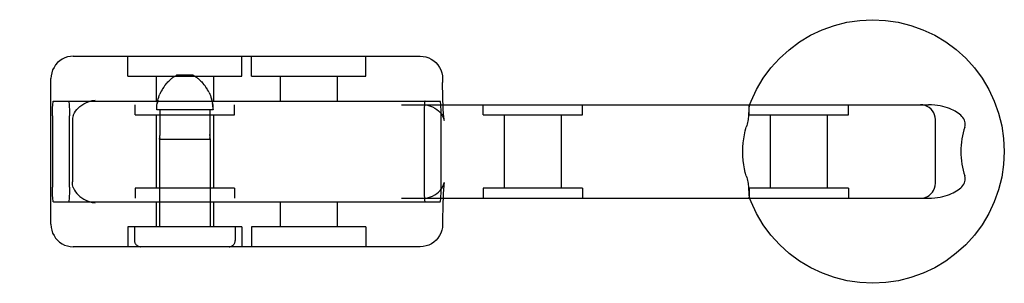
# Model space of a CAD drawing. Header units: inches. Extents: x 0 to 218, y 0 to 141.
# Tile 43 of 76: x 68.813 to 70.796, y 70.603 to 71.133. Entities that reach past the tile are written whole.
import ezdxf

# ---------------------------------------------------------------- set-up
doc = ezdxf.new("R2010")
doc.units = ezdxf.units.IN
doc.header["$LTSCALE"] = 11.987179
doc.header["$MEASUREMENT"] = 0
doc.linetypes.add('HIDDEN', pattern=[0.2, 0.1, -0.1])
doc.layers.add('DEFAULT_2', color=8, linetype='HIDDEN')

msp = doc.modelspace()

# ---------------------------------------------------------------- linework, layer by layer
at = {"layer": 'DEFAULT_2', "color": 8, "linetype": 'HIDDEN'}
for p, q in [((68.9207, 71.06), (69.6195, 71.06)), ((69.0304, 71.02), (69.0304, 71.06)), ((69.2604, 71.02), (69.2604, 71.06)), ((69.2798, 71.02), (69.2798, 71.06)), ((69.5098, 71.02), (69.5098, 71.06)), ((69.162, 71.022), (69.1288, 71.022)), ((68.8757, 70.722), (68.8757, 71.015)), ((69.0304, 71.02), (69.2604, 71.02)), ((69.0879, 71.02), (69.0879, 70.97)), ((69.1064, 71.0028), (69.1047, 71.0005)), ((69.1213, 71.0172), (69.1225, 71.018)), ((69.1237, 71.0188), (69.1225, 71.018)), ((69.1843, 71.0028), (69.1826, 71.0049)), ((69.1861, 71.0005), (69.1843, 71.0028)), ((69.2029, 71.02), (69.2029, 70.97)), ((69.2798, 71.02), (69.5098, 71.02)), ((69.3373, 71.02), (69.3373, 70.97)), ((69.4523, 71.02), (69.4523, 70.97)), ((69.6645, 71.015), (69.6645, 71.0075)), ((69.0965, 70.9869), (69.0951, 70.9838)), ((69.098, 70.9898), (69.0965, 70.9868)), ((69.0995, 70.9927), (69.0979, 70.9898)), ((69.1012, 70.9955), (69.0995, 70.9927)), ((69.1029, 70.9981), (69.1012, 70.9954)), ((69.1047, 71.0005), (69.1029, 70.9981)), ((69.1878, 70.9981), (69.1861, 71.0005)), ((69.1896, 70.9954), (69.1878, 70.9981)), ((69.1912, 70.9927), (69.1895, 70.9955)), ((69.1928, 70.9898), (69.1912, 70.9927)), ((69.1943, 70.9868), (69.1928, 70.9898)), ((67.1842, 70.9625), (70.6428, 70.9625)), ((68.8808, 70.97), (69.6594, 70.97)), ((69.0454, 70.9425), (69.0454, 70.9625)), ((69.1997, 70.9714), (69.1989, 70.9746)), ((69.2454, 70.9425), (69.2454, 70.9625)), ((69.7458, 70.9425), (69.7458, 70.9625)), ((69.9458, 70.9425), (69.9458, 70.9625)), ((70.2816, 70.9425), (70.2816, 70.9625)), ((70.4816, 70.9425), (70.4816, 70.9625)), ((69.0454, 70.9425), (69.2454, 70.9425)), ((69.0879, 70.9425), (69.0879, 70.7945)), ((69.2021, 70.952), (69.0887, 70.952)), ((69.0953, 70.952), (69.0953, 70.9028)), ((69.1955, 70.952), (69.1955, 70.9028)), ((69.2029, 70.9425), (69.2029, 70.7945)), ((69.7458, 70.9425), (69.9458, 70.9425)), ((69.7883, 70.9425), (69.7883, 70.7945)), ((69.9033, 70.9425), (69.9033, 70.7945)), ((70.2816, 70.9425), (70.4816, 70.9425)), ((70.3241, 70.9425), (70.3241, 70.7945)), ((70.4391, 70.9425), (70.4391, 70.7945)), ((68.8788, 70.94), (68.8788, 70.797)), ((68.913, 70.797), (68.913, 70.94)), ((68.919, 70.9295), (68.919, 70.8074)), ((69.6271, 70.94), (69.6271, 70.797)), ((69.6614, 70.797), (69.6614, 70.94)), ((70.6567, 70.8045), (70.6567, 70.9325)), ((69.1955, 70.9028), (69.1955, 70.9015)), ((69.0944, 70.8932), (69.0945, 70.8939)), ((69.0944, 70.8935), (69.0944, 70.8933)), ((69.0944, 70.8932), (69.1964, 70.8932)), ((69.0944, 70.8932), (69.0944, 70.717)), ((69.0945, 70.8939), (69.0946, 70.8945)), ((69.1962, 70.8939), (69.1963, 70.8935)), ((69.1963, 70.8935), (69.1964, 70.8932)), ((69.1964, 70.8932), (69.1964, 70.8933)), ((69.1964, 70.8932), (69.1964, 70.717)), ((69.6676, 70.8054), (69.6677, 70.806)), ((69.2454, 70.7945), (69.0454, 70.7945)), ((69.0454, 70.7945), (69.0454, 70.7745)), ((69.2454, 70.7945), (69.2454, 70.7745)), ((69.9458, 70.7945), (69.7458, 70.7945)), ((69.7458, 70.7945), (69.7458, 70.7745)), ((69.9458, 70.7945), (69.9458, 70.7745)), ((70.4816, 70.7945), (70.2816, 70.7945)), ((70.2816, 70.7945), (70.2816, 70.7745)), ((70.4816, 70.7945), (70.4816, 70.7745)), ((67.1842, 70.7745), (70.6428, 70.7745)), ((68.8808, 70.767), (69.6594, 70.767)), ((69.0879, 70.767), (69.0879, 70.717)), ((69.2029, 70.767), (69.2029, 70.717)), ((69.3373, 70.767), (69.3373, 70.717)), ((69.4523, 70.767), (69.4523, 70.717)), ((69.6645, 70.7295), (69.6645, 70.722)), ((69.2604, 70.717), (69.0304, 70.717)), ((69.0304, 70.717), (69.0304, 70.677)), ((69.0439, 70.717), (69.0439, 70.6895)), ((69.2469, 70.717), (69.2469, 70.6895)), ((69.2604, 70.717), (69.2604, 70.677)), ((69.5098, 70.717), (69.2798, 70.717)), ((69.2798, 70.717), (69.2798, 70.677)), ((69.5098, 70.717), (69.5098, 70.677)), ((69.6195, 70.677), (68.9207, 70.677))]:
    msp.add_line(p, q, dxfattribs=at)
for points in [[(70.282, 70.9606), (70.2857, 70.9699), (70.2968, 70.9933), (70.3101, 71.0156), (70.3256, 71.0365), (70.3431, 71.0558), (70.3623, 71.0732), (70.3832, 71.0887), (70.4055, 71.1021), (70.429, 71.1132), (70.4534, 71.122), (70.4786, 71.1283), (70.5043, 71.1322), (70.5303, 71.1335), (70.5563, 71.1322), (70.582, 71.1284), (70.6072, 71.1221), (70.6317, 71.1134), (70.6553, 71.1022), (70.6776, 71.0889), (70.6985, 71.0734), (70.7178, 71.0559), (70.7353, 71.0366), (70.7508, 71.0157), (70.7642, 70.9934), (70.7753, 70.9699), (70.7841, 70.9454), (70.7904, 70.9202), (70.7942, 70.8944), (70.7955, 70.8685)], [(68.9207, 71.06), (68.9149, 71.0596), (68.9093, 71.0585), (68.9038, 71.0566), (68.8985, 71.0541), (68.8936, 71.0509), (68.8892, 71.0471), (68.8852, 71.0427), (68.8819, 71.0377), (68.8792, 71.0324), (68.8773, 71.0267), (68.8761, 71.0209), (68.8757, 71.015)], [(69.6195, 71.06), (69.6252, 71.0596), (69.6309, 71.0585), (69.6364, 71.0566), (69.6417, 71.0541), (69.6466, 71.0509), (69.651, 71.0471), (69.6549, 71.0427), (69.6583, 71.0377), (69.661, 71.0324), (69.6629, 71.0267), (69.6641, 71.0209), (69.6645, 71.015)], [(69.1237, 71.0188), (69.1248, 71.0196), (69.1258, 71.0202), (69.1269, 71.0209), (69.1278, 71.0214), (69.1288, 71.022)], [(69.1671, 71.0188), (69.166, 71.0196), (69.1649, 71.0202), (69.1639, 71.0209), (69.1629, 71.0214), (69.162, 71.022)], [(69.1064, 71.0028), (69.1081, 71.0049), (69.1098, 71.0068), (69.1114, 71.0085), (69.113, 71.0101), (69.1145, 71.0115), (69.116, 71.0129), (69.1174, 71.0141), (69.1187, 71.0152)], [(69.1213, 71.0172), (69.1201, 71.0162), (69.1187, 71.0152)], [(69.1671, 71.0188), (69.1682, 71.018), (69.1694, 71.0172), (69.1707, 71.0162), (69.172, 71.0152), (69.1734, 71.0141), (69.1748, 71.0129), (69.1762, 71.0115), (69.1777, 71.0101), (69.1793, 71.0085), (69.1809, 71.0068), (69.1826, 71.0049)], [(69.1778, 71.0101), (69.1762, 71.0115), (69.1748, 71.0129), (69.1734, 71.0141), (69.172, 71.0152)], [(69.6676, 70.9315), (69.6677, 70.9309), (69.6676, 70.9315), (69.6674, 70.9326), (69.6672, 70.9342), (69.667, 70.9364), (69.6667, 70.9392), (69.6664, 70.9426), (69.6661, 70.9467), (69.6658, 70.9514), (69.6656, 70.9569), (69.6653, 70.9631), (69.665, 70.9702), (69.6648, 70.9782), (69.6646, 70.9871), (69.6645, 70.9969), (69.6645, 71.0075)], [(69.0887, 70.952), (69.0887, 70.9552), (69.0889, 70.9585), (69.0893, 70.9618), (69.0897, 70.965), (69.0903, 70.9682), (69.091, 70.9714), (69.0919, 70.9746), (69.0928, 70.9777), (69.0939, 70.9808), (69.0951, 70.9838)], [(69.1943, 70.9869), (69.1956, 70.9838), (69.1968, 70.9808), (69.1979, 70.9777), (69.1989, 70.9746), (69.1997, 70.9715), (69.2004, 70.9683), (69.201, 70.965), (69.2015, 70.9618), (69.2018, 70.9585), (69.202, 70.9552), (69.2021, 70.952)], [(68.8788, 70.94), (68.8788, 70.9447), (68.8789, 70.9492), (68.879, 70.9536), (68.8792, 70.9576), (68.8794, 70.9612), (68.8796, 70.9642), (68.8799, 70.9667), (68.8802, 70.9685), (68.8805, 70.9696), (68.8808, 70.97)], [(68.9111, 70.97), (68.9114, 70.9696), (68.9117, 70.9685), (68.912, 70.9667), (68.9122, 70.9642), (68.9125, 70.9612), (68.9127, 70.9576), (68.9128, 70.9536), (68.9129, 70.9492), (68.913, 70.9447), (68.913, 70.94)], [(68.9206, 70.9406), (68.9218, 70.9435), (68.9233, 70.9465), (68.9253, 70.9495), (68.9276, 70.9527), (68.9305, 70.9558), (68.9339, 70.9588), (68.9378, 70.9618), (68.9423, 70.9646), (68.9474, 70.9671), (68.953, 70.9692), (68.9589, 70.9707), (68.9651, 70.9717)], [(69.091, 70.9715), (69.0903, 70.9683), (69.0897, 70.965)], [(69.2018, 70.9585), (69.2015, 70.9618), (69.201, 70.965)], [(69.6255, 70.9625), (69.6321, 70.962), (69.6382, 70.9606), (69.6438, 70.9585), (69.6487, 70.9559), (69.6528, 70.9531), (69.6564, 70.95), (69.6595, 70.9466), (69.6621, 70.9432), (69.6641, 70.9399), (69.6656, 70.9369), (69.6666, 70.9346), (69.6672, 70.9328), (69.6675, 70.9316), (69.6676, 70.9315)], [(69.6291, 70.97), (69.6288, 70.9696), (69.6285, 70.9685), (69.6282, 70.9667), (69.628, 70.9642), (69.6277, 70.9612), (69.6275, 70.9576), (69.6274, 70.9536), (69.6272, 70.9492), (69.6272, 70.9447), (69.6271, 70.94)], [(69.6614, 70.94), (69.6614, 70.9447), (69.6613, 70.9492), (69.6612, 70.9536), (69.661, 70.9576), (69.6608, 70.9612), (69.6606, 70.9642), (69.6603, 70.9667), (69.66, 70.9685), (69.6597, 70.9696), (69.6594, 70.97)], [(70.2838, 70.9625), (70.2831, 70.9622), (70.2826, 70.9617), (70.2821, 70.9608)], [(70.6567, 70.9325), (70.6563, 70.9373), (70.6552, 70.9419), (70.6534, 70.9462), (70.6509, 70.9502), (70.6479, 70.9537), (70.6444, 70.9567), (70.6405, 70.9591), (70.6362, 70.9609), (70.6315, 70.9621), (70.6267, 70.9625)], [(70.7157, 70.9175), (70.7164, 70.9204), (70.7168, 70.9232), (70.7167, 70.9261), (70.7162, 70.9288), (70.7153, 70.9315), (70.7139, 70.9341), (70.7122, 70.9367), (70.7102, 70.9391), (70.7079, 70.9415), (70.7053, 70.9437), (70.7025, 70.9458), (70.6995, 70.9478), (70.6963, 70.9497), (70.6928, 70.9515), (70.689, 70.9532), (70.6851, 70.9548), (70.6808, 70.9563), (70.6763, 70.9577), (70.6715, 70.959), (70.6665, 70.9601), (70.6611, 70.9611), (70.6553, 70.9618), (70.6492, 70.9623), (70.6428, 70.9625)], [(70.2808, 70.9497), (70.2807, 70.9454), (70.2806, 70.9431), (70.2804, 70.9407), (70.2802, 70.9381), (70.2799, 70.9353), (70.2796, 70.9325), (70.2791, 70.9295), (70.2784, 70.9265), (70.2777, 70.9235), (70.2769, 70.9205), (70.2759, 70.9175)], [(70.282, 70.9606), (70.2818, 70.9597), (70.2815, 70.9585), (70.2813, 70.957), (70.2811, 70.9554), (70.281, 70.9536), (70.2809, 70.9517), (70.2808, 70.9497)], [(68.9206, 70.9406), (68.9199, 70.9383), (68.9194, 70.9356), (68.9191, 70.9327), (68.919, 70.9295)], [(69.0953, 70.9028), (69.0953, 70.9015), (69.0952, 70.9003)], [(69.1955, 70.9003), (69.1955, 70.9015), (69.1955, 70.9028)], [(70.2689, 70.8685), (70.2691, 70.8771), (70.2697, 70.8856), (70.2707, 70.8941), (70.2721, 70.9023), (70.2738, 70.9101), (70.2759, 70.9175)], [(70.7157, 70.9175), (70.7139, 70.9118), (70.7124, 70.906), (70.7111, 70.9), (70.7101, 70.8938), (70.7092, 70.8875), (70.7087, 70.8812), (70.7083, 70.8748), (70.7082, 70.8685)], [(69.0948, 70.896), (69.0947, 70.8952), (69.0946, 70.8945), (69.0945, 70.8939)], [(69.0948, 70.896), (69.0949, 70.897), (69.0951, 70.898), (69.0951, 70.8991), (69.0952, 70.9003)], [(69.1955, 70.9003), (69.1956, 70.8991), (69.1957, 70.898), (69.1958, 70.897), (69.1959, 70.896)], [(69.1962, 70.8939), (69.1961, 70.8945), (69.196, 70.8952), (69.1959, 70.896)], [(70.2759, 70.8195), (70.274, 70.826), (70.2724, 70.8333), (70.2709, 70.8414), (70.2698, 70.8501), (70.2692, 70.8591), (70.2689, 70.8685)], [(70.7955, 70.8685), (70.7942, 70.8425), (70.7904, 70.8168), (70.7841, 70.7915), (70.7753, 70.7671), (70.7642, 70.7436), (70.7509, 70.7213), (70.7354, 70.7004), (70.7179, 70.6811), (70.6987, 70.6637), (70.6779, 70.6482), (70.6556, 70.6348), (70.6321, 70.6237), (70.6076, 70.6149), (70.5824, 70.6086), (70.5567, 70.6048), (70.5307, 70.6035), (70.5047, 70.6047), (70.479, 70.6085), (70.4538, 70.6148), (70.4293, 70.6236), (70.4057, 70.6347), (70.3834, 70.648), (70.3625, 70.6635), (70.3432, 70.681), (70.3257, 70.7003), (70.3102, 70.7212), (70.2968, 70.7435), (70.2857, 70.767), (70.282, 70.7763)], [(70.7082, 70.8685), (70.7083, 70.8621), (70.7087, 70.8557), (70.7092, 70.8494), (70.7101, 70.8431), (70.7111, 70.8369), (70.7124, 70.8309), (70.7139, 70.8251), (70.7157, 70.8195)], [(68.9206, 70.7963), (68.9199, 70.7987), (68.9194, 70.8013), (68.9191, 70.8042), (68.919, 70.8074)], [(69.6255, 70.7745), (69.6321, 70.7749), (69.6382, 70.7763), (69.6438, 70.7784), (69.6487, 70.781), (69.6528, 70.7839), (69.6564, 70.7869), (69.6595, 70.7903), (69.6621, 70.7937), (69.6641, 70.797), (69.6656, 70.8), (69.6666, 70.8023), (69.6672, 70.8041), (69.6675, 70.8053), (69.6676, 70.8054)], [(69.6677, 70.806), (69.6676, 70.8054), (69.6674, 70.8044), (69.6672, 70.8027), (69.667, 70.8005), (69.6667, 70.7977), (69.6664, 70.7943), (69.6661, 70.7902), (69.6658, 70.7855), (69.6656, 70.78), (69.6653, 70.7738), (69.665, 70.7667), (69.6648, 70.7587), (69.6646, 70.7498), (69.6645, 70.7401), (69.6645, 70.7295)], [(70.2759, 70.8195), (70.2769, 70.8164), (70.2777, 70.8134), (70.2784, 70.8104), (70.2791, 70.8074), (70.2796, 70.8044), (70.2799, 70.8016), (70.2802, 70.7989), (70.2804, 70.7963), (70.2806, 70.7938), (70.2807, 70.7915)], [(70.6267, 70.7745), (70.6317, 70.7749), (70.6363, 70.776), (70.6406, 70.7778), (70.6445, 70.7802), (70.6478, 70.7831), (70.6508, 70.7865), (70.6532, 70.7903), (70.655, 70.7945), (70.6563, 70.7991), (70.6567, 70.8045)], [(70.6428, 70.7745), (70.6492, 70.7746), (70.6553, 70.7751), (70.661, 70.7758), (70.6664, 70.7768), (70.6715, 70.7779), (70.6763, 70.7792), (70.6808, 70.7806), (70.685, 70.7821), (70.689, 70.7837), (70.6927, 70.7854), (70.6962, 70.7872), (70.6995, 70.7891), (70.7025, 70.7911), (70.7053, 70.7932), (70.7079, 70.7954), (70.7102, 70.7977), (70.7122, 70.8002), (70.7139, 70.8027), (70.7152, 70.8053), (70.7162, 70.808), (70.7167, 70.8108), (70.7168, 70.8137), (70.7164, 70.8165), (70.7157, 70.8195)], [(68.8808, 70.767), (68.8805, 70.7673), (68.8802, 70.7684), (68.8799, 70.7702), (68.8796, 70.7727), (68.8794, 70.7757), (68.8792, 70.7793), (68.879, 70.7833), (68.8789, 70.7877), (68.8788, 70.7922), (68.8788, 70.797)], [(68.913, 70.797), (68.913, 70.7922), (68.9129, 70.7877), (68.9128, 70.7833), (68.9127, 70.7793), (68.9125, 70.7757), (68.9122, 70.7727), (68.912, 70.7702), (68.9117, 70.7684), (68.9114, 70.7673), (68.9111, 70.767)], [(68.9206, 70.7963), (68.9218, 70.7934), (68.9233, 70.7904), (68.9253, 70.7874), (68.9276, 70.7843), (68.9305, 70.7811), (68.9339, 70.7781), (68.9378, 70.7751), (68.9423, 70.7723), (68.9474, 70.7698), (68.953, 70.7678), (68.9589, 70.7662), (68.9651, 70.7652)], [(69.6271, 70.797), (69.6272, 70.7922), (69.6272, 70.7877), (69.6274, 70.7833), (69.6275, 70.7793), (69.6277, 70.7757), (69.628, 70.7727), (69.6282, 70.7702), (69.6285, 70.7684), (69.6288, 70.7673), (69.6291, 70.767)], [(69.6594, 70.767), (69.6597, 70.7673), (69.66, 70.7684), (69.6603, 70.7702), (69.6606, 70.7727), (69.6608, 70.7757), (69.661, 70.7793), (69.6612, 70.7833), (69.6613, 70.7877), (69.6614, 70.7922), (69.6614, 70.797)], [(70.2807, 70.7915), (70.2808, 70.7872), (70.2809, 70.7852), (70.281, 70.7833), (70.2811, 70.7816), (70.2813, 70.7799), (70.2815, 70.7785), (70.2818, 70.7772), (70.282, 70.7763)], [(70.2821, 70.7761), (70.2826, 70.7752), (70.2831, 70.7747), (70.2838, 70.7745)], [(68.8757, 70.722), (68.8761, 70.7158), (68.8773, 70.71), (68.8792, 70.7045), (68.8819, 70.6993), (68.8851, 70.6945), (68.8889, 70.6901), (68.8933, 70.6863), (68.8981, 70.683), (68.9033, 70.6804), (68.9089, 70.6785), (68.9147, 70.6774), (68.9207, 70.677)], [(69.6645, 70.722), (69.6641, 70.7158), (69.6629, 70.71), (69.6609, 70.7045), (69.6583, 70.6993), (69.6551, 70.6945), (69.6513, 70.6901), (69.6469, 70.6863), (69.6421, 70.683), (69.6368, 70.6804), (69.6313, 70.6785), (69.6255, 70.6774), (69.6195, 70.677)]]:
    msp.add_lwpolyline(points, dxfattribs=at)
for centre, start, end in [((69.0564, 70.6895), 180, 270), ((69.2344, 70.6895), 270, 360)]:
    msp.add_arc(centre, 0.0125, start, end, dxfattribs=at)

doc.saveas('drawing.dxf')
